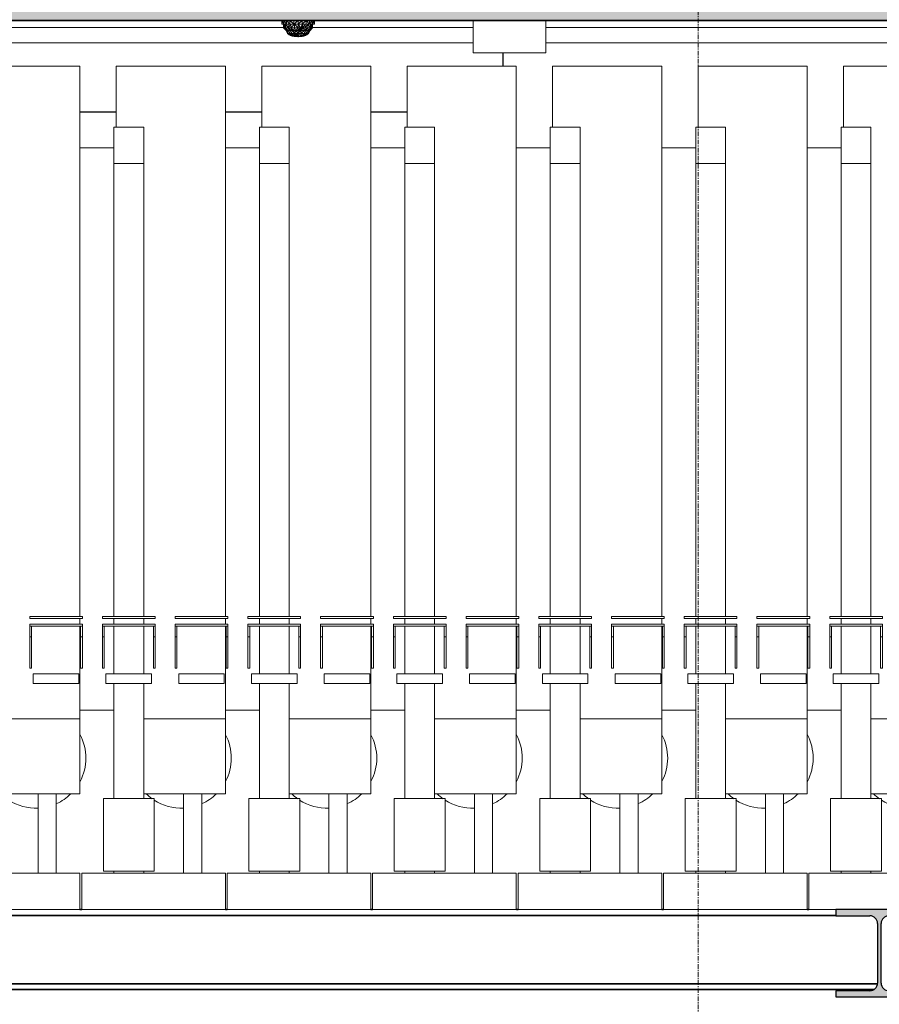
# Model space of a CAD drawing. Header units: millimetres. Extents: x 61846 to 198573, y 13020 to 52988.
# Tile 81 of 150: x 137565 to 139928, y 21435 to 24142. Entities that reach past the tile are written whole.
import ezdxf

# ---------------------------------------------------------------- set-up
doc = ezdxf.new("R2010")
doc.units = ezdxf.units.MM
doc.linetypes.add('Grid Line', pattern=[22.225, 12.7, -3.175, 3.175, -3.175])
for name, color, linetype, lineweight in [('A-FLOR', 192, 'Continuous', 50), ('A-GENM', 13, 'Continuous', 18), ('M-EQPM', 50, 'Continuous', 35), ('P-PIPE', 3, 'Continuous', 18), ('S-BEAM', 12, 'Continuous', 35), ('S-GRID', 1, 'Continuous', 18)]:
    doc.layers.add(name, color=color, linetype=linetype, lineweight=lineweight)

# ---------------------------------------------------------------- blocks, each defined once
blk = doc.blocks.new('NLRS_65_FAD_LB_melder_gen_ISR_NLRS_65_FAD_LB_optische rookmelder_DNL_6889518 - NLRS_65_FAD_LB_melder_gen_ISR_NLRS_65_FAD_LB_optische rookmelder_DNL_6889518-612154-GZ lierenkamer 1')
at = {"layer": 'A-GENM', "color": 7, "lineweight": 9}
for p, q in [((73775, 24140), (73775, 24130)), ((73776.5, 24140), (73775, 24130)), ((73776.5, 24130), (73775, 24130)), ((73776.5, 24140), (73781, 24130)), ((73776.5, 24140), (73776.5, 24130)), ((73781, 24130), (73776.5, 24130)), ((73780, 24120), (73780, 24130)), ((73780, 24120), (73782.7, 24130)), ((73781, 24140), (73781, 24130)), ((73781, 24140), (73788.2, 24130)), ((73781, 24130), (73788.2, 24130)), ((73785.4, 24120), (73782.7, 24130)), ((73782.7, 24120), (73782.7, 24130)), ((73792.7, 24120), (73785.4, 24130)), ((73785.4, 24120), (73785.4, 24130)), ((73788.2, 24140), (73797.5, 24130)), ((73788.2, 24140), (73788.2, 24130)), ((73797.5, 24130), (73788.2, 24130)), ((73792.7, 24120), (73800, 24130)), ((73792.7, 24120), (73792.7, 24130)), ((73797.5, 24140), (73808.4, 24130)), ((73797.5, 24140), (73797.5, 24130)), ((73808.4, 24130), (73797.5, 24130)), ((73800, 24120), (73810, 24130)), ((73800, 24120), (73800, 24130)), ((73808.4, 24140), (73808.4, 24130)), ((73820, 24140), (73808.4, 24130)), ((73820, 24130), (73808.4, 24130)), ((73820, 24120), (73810, 24130)), ((73810, 24120), (73810, 24130)), ((73820, 24140), (73820, 24130)), ((73831.6, 24140), (73820, 24130)), ((73831.6, 24130), (73820, 24130)), ((73826.9, 24120), (73820, 24130)), ((73820, 24120), (73820, 24130)), ((73826.9, 24120), (73833.2, 24130)), ((73830, 24120), (73833.2, 24130)), ((73831.6, 24140), (73831.6, 24130)), ((73842.5, 24140), (73831.6, 24130)), ((73842.5, 24130), (73831.6, 24130)), ((73833.8, 24120), (73833.2, 24130)), ((73833.8, 24120), (73840, 24130)), ((73840, 24120), (73840, 24130)), ((73840, 24120), (73847.3, 24130)), ((73842.5, 24140), (73842.5, 24130)), ((73842.5, 24140), (73851.8, 24130)), ((73842.5, 24130), (73851.8, 24130)), ((73854.6, 24120), (73847.3, 24130)), ((73847.3, 24120), (73847.3, 24130)), ((73851.8, 24140), (73851.8, 24130)), ((73859, 24140), (73851.8, 24130)), ((73859, 24130), (73851.8, 24130)), ((73857.3, 24120), (73854.6, 24130)), ((73854.6, 24120), (73854.6, 24130)), ((73857.3, 24120), (73860, 24130)), ((73857.3, 24120), (73857.3, 24130)), ((73859, 24140), (73859, 24130)), ((73863.5, 24140), (73859, 24130)), ((73863.5, 24130), (73859, 24130)), ((73860, 24120), (73860, 24130)), ((73863.5, 24140), (73865, 24130)), ((73863.5, 24140), (73863.5, 24130)), ((73863.5, 24130), (73865, 24130)), ((73865, 24130), (73863.5, 24130)), ((73865, 24140), (73865, 24130)), ((73787.1, 24112.9), (73780, 24120)), ((73782.7, 24120), (73780, 24120)), ((73789.3, 24112.9), (73782.7, 24120)), ((73791.5, 24112.9), (73782.7, 24120)), ((73787.1, 24112.9), (73782.7, 24120)), ((73785.4, 24120), (73782.7, 24120)), ((73791.5, 24112.9), (73785.4, 24120)), ((73792.7, 24120), (73785.4, 24120)), ((73790.8, 24104.5), (73787.1, 24112.9)), ((73789.3, 24112.9), (73787.1, 24112.9)), ((73790.4, 24107), (73789.3, 24112.9)), ((73790.8, 24104.5), (73789.3, 24112.9)), ((73789.3, 24112.9), (73791.5, 24112.9)), ((73790.8, 24104.5), (73791.5, 24112.9)), ((73790.8, 24104.5), (73799.4, 24098.9)), ((73790.8, 24104.5), (73796.8, 24100.4)), ((73790.8, 24104.5), (73796, 24100.7)), ((73790.8, 24104.5), (73799.4, 24098.9)), ((73790.8, 24104.5), (73796, 24100.7)), ((73790.8, 24104.5), (73796.4, 24104.5)), ((73790.8, 24104.5), (73801.6, 24098.9)), ((73791.5, 24112.9), (73792.7, 24120)), ((73796.4, 24104.5), (73791.5, 24112.9)), ((73797.5, 24112.9), (73791.5, 24112.9)), ((73803.5, 24112.9), (73792.7, 24120)), ((73797.5, 24112.9), (73792.7, 24120)), ((73800, 24120), (73792.7, 24120)), ((73796, 24100.7), (73799.4, 24098.9)), ((73801.6, 24098.9), (73796, 24100.7)), ((73796, 24100.7), (73804.5, 24097.2)), ((73796.4, 24104.5), (73797.5, 24112.9)), ((73802, 24104.5), (73796.4, 24104.5)), ((73796.4, 24104.5), (73801.6, 24098.9)), ((73796.4, 24104.5), (73803.5, 24099.4)), ((73799.4, 24098.9), (73796.8, 24100.4)), ((73804.3, 24097.2), (73796.8, 24100.4)), ((73802, 24104.5), (73797.5, 24112.9)), ((73803.5, 24112.9), (73797.5, 24112.9)), ((73804.5, 24097.2), (73799.4, 24098.9)), ((73799.4, 24098.9), (73804.3, 24097.2)), ((73799.4, 24098.9), (73809, 24096)), ((73803.5, 24112.9), (73800, 24120)), ((73808.6, 24112.9), (73800, 24120)), ((73810, 24120), (73800, 24120)), ((73801.6, 24098.9), (73803.5, 24099.4)), ((73801.6, 24098.9), (73811.3, 24095.9)), ((73801.6, 24098.9), (73809.3, 24096.1)), ((73801.6, 24098.9), (73804.5, 24097.2)), ((73808.6, 24096.6), (73801.8, 24098.9)), ((73801.8, 24098.9), (73804.3, 24097.2)), ((73802, 24104.5), (73803.5, 24112.9)), ((73802, 24104.5), (73811, 24104.5)), ((73802, 24104.5), (73803.5, 24099.4)), ((73802, 24104.5), (73808.9, 24099.9)), ((73811, 24104.5), (73803.5, 24112.9)), ((73803.5, 24112.9), (73808.6, 24112.9)), ((73803.5, 24099.4), (73808.9, 24099.9)), ((73810.5, 24097.1), (73803.5, 24099.4)), ((73803.5, 24099.4), (73811.3, 24095.9)), ((73819.3, 24095), (73804.3, 24097.2)), ((73810.8, 24095.9), (73804.3, 24097.2)), ((73804.3, 24097.2), (73809, 24096)), ((73819.1, 24095), (73804.5, 24097.2)), ((73809.3, 24096.1), (73804.5, 24097.2)), ((73804.5, 24097.2), (73809, 24096)), ((73808.6, 24112.9), (73810, 24120)), ((73811, 24104.5), (73808.6, 24112.9)), ((73813.9, 24112.9), (73808.6, 24112.9)), ((73811, 24104.5), (73808.9, 24099.9)), ((73815.2, 24100.3), (73808.9, 24099.9)), ((73814.6, 24097.4), (73808.9, 24099.9)), ((73810.5, 24097.1), (73808.9, 24099.9)), ((73820, 24120), (73810, 24120)), ((73813.9, 24112.9), (73810, 24120)), ((73814.3, 24112.9), (73810, 24120)), ((73814.6, 24097.4), (73810.5, 24097.1)), ((73811, 24104.5), (73813.9, 24112.9)), ((73820, 24104.5), (73811, 24104.5)), ((73811, 24104.5), (73815.2, 24100.3)), ((73820, 24104.5), (73813.9, 24112.9)), ((73813.9, 24112.9), (73814.3, 24112.9)), ((73820, 24120), (73814.3, 24112.9)), ((73820, 24112.9), (73814.3, 24112.9)), ((73820, 24104.5), (73814.3, 24112.9)), ((73814.6, 24097.4), (73815.2, 24100.3)), ((73819.8, 24095), (73814.6, 24097.4)), ((73819.6, 24095), (73814.6, 24097.4)), ((73820, 24096.1), (73814.6, 24097.4)), ((73820, 24104.5), (73815.2, 24100.3)), ((73820, 24099.3), (73815.2, 24100.3)), ((73820, 24096.1), (73815.2, 24100.3)), ((73820, 24112.9), (73826.9, 24120)), ((73820, 24112.9), (73820, 24120)), ((73826.9, 24120), (73820, 24120)), ((73826.1, 24112.9), (73820, 24112.9)), ((73826.1, 24112.9), (73820, 24104.5)), ((73820, 24112.9), (73820, 24104.5)), ((73820, 24104.5), (73829, 24104.5)), ((73820, 24104.5), (73820, 24099.3)), ((73829, 24104.5), (73820, 24099.3)), ((73825.4, 24097.4), (73820, 24099.3)), ((73820, 24099.3), (73820, 24096.1)), ((73825.4, 24097.4), (73820, 24096.1)), ((73820.2, 24095), (73825.4, 24097.4)), ((73820.3, 24095), (73825.4, 24097.4)), ((73820.7, 24095), (73835.7, 24097.2)), ((73820.9, 24095), (73835.5, 24097.2)), ((73829, 24104.5), (73825.4, 24097.4)), ((73825.4, 24097.4), (73829.5, 24097.9)), ((73825.4, 24097.4), (73825.8, 24095.7)), ((73829.5, 24097.9), (73825.8, 24095.7)), ((73832.3, 24097.7), (73825.8, 24095.7)), ((73826.1, 24112.9), (73826.9, 24120)), ((73826.1, 24112.9), (73830, 24120)), ((73826.1, 24112.9), (73829, 24104.5)), ((73826.1, 24112.9), (73828.2, 24112.9)), ((73826.9, 24120), (73830, 24120)), ((73838.2, 24098.9), (73827.1, 24095.7)), ((73827.1, 24095.7), (73832.3, 24097.7)), ((73828.2, 24112.9), (73833.8, 24120)), ((73828.2, 24112.9), (73830, 24120)), ((73836.5, 24112.9), (73828.2, 24112.9)), ((73829, 24104.5), (73828.2, 24112.9)), ((73836.5, 24112.9), (73829, 24104.5)), ((73838, 24104.5), (73829, 24104.5)), ((73829, 24104.5), (73829.5, 24097.9)), ((73829.2, 24095.9), (73838.2, 24098.9)), ((73829.2, 24095.9), (73835.7, 24097.2)), ((73838, 24104.5), (73829.5, 24097.9)), ((73829.5, 24097.9), (73832.3, 24097.7)), ((73833.8, 24120), (73830, 24120)), ((73838.2, 24098.9), (73830.4, 24096.5)), ((73830.7, 24096.1), (73835.5, 24097.2)), ((73840.6, 24098.9), (73831, 24096)), ((73835.5, 24097.2), (73831, 24096)), ((73835.7, 24097.2), (73831, 24096)), ((73843.6, 24104.5), (73832.3, 24097.7)), ((73838, 24104.5), (73832.3, 24097.7)), ((73838.2, 24098.9), (73832.3, 24097.7)), ((73836.5, 24112.9), (73833.8, 24120)), ((73840, 24120), (73833.8, 24120)), ((73844, 24100.7), (73835.5, 24097.2)), ((73835.5, 24097.2), (73840.6, 24098.9)), ((73835.7, 24097.2), (73843.2, 24100.4)), ((73840.6, 24098.9), (73835.7, 24097.2)), ((73838.2, 24098.9), (73835.7, 24097.2)), ((73836.5, 24112.9), (73840, 24120)), ((73836.5, 24112.9), (73847.3, 24120)), ((73842.5, 24112.9), (73836.5, 24112.9)), ((73836.5, 24112.9), (73838, 24104.5)), ((73842.5, 24112.9), (73838, 24104.5)), ((73843.6, 24104.5), (73838, 24104.5)), ((73849.2, 24104.5), (73838.2, 24098.9)), ((73843.6, 24104.5), (73838.2, 24098.9)), ((73838.2, 24098.9), (73843.2, 24100.4)), ((73840, 24120), (73847.3, 24120)), ((73849.2, 24104.5), (73840.6, 24098.9)), ((73849.2, 24104.5), (73840.6, 24098.9)), ((73844, 24100.7), (73840.6, 24098.9)), ((73840.6, 24098.9), (73843.2, 24100.4)), ((73842.5, 24112.9), (73847.3, 24120)), ((73843.6, 24104.5), (73842.5, 24112.9)), ((73848.5, 24112.9), (73842.5, 24112.9)), ((73849.2, 24104.5), (73843.2, 24100.4)), ((73849.2, 24104.5), (73843.2, 24100.4)), ((73843.6, 24104.5), (73848.5, 24112.9)), ((73849.2, 24104.5), (73843.6, 24104.5)), ((73849.2, 24104.5), (73844, 24100.7)), ((73849.2, 24104.5), (73844, 24100.7)), ((73848.5, 24112.9), (73847.3, 24120)), ((73854.6, 24120), (73847.3, 24120)), ((73848.5, 24112.9), (73857.3, 24120)), ((73848.5, 24112.9), (73854.6, 24120)), ((73850.7, 24112.9), (73848.5, 24112.9)), ((73849.2, 24104.5), (73848.5, 24112.9)), ((73850.7, 24112.9), (73849.2, 24104.5)), ((73849.2, 24104.5), (73852.9, 24112.9)), ((73850.7, 24112.9), (73849.6, 24107)), ((73850.7, 24112.9), (73857.3, 24120)), ((73850.7, 24112.9), (73852.9, 24112.9)), ((73852.9, 24112.9), (73860, 24120)), ((73852.9, 24112.9), (73857.3, 24120)), ((73857.3, 24120), (73854.6, 24120)), ((73860, 24120), (73857.3, 24120)), ((73819, 24095), (73809, 24096)), ((73819.1, 24095), (73809, 24096)), ((73819.1, 24095), (73809.3, 24096.1)), ((73811.3, 24095.9), (73809.3, 24096.1)), ((73811.3, 24095.9), (73809.3, 24096.1)), ((73811.3, 24095.9), (73809.3, 24096.1)), ((73819.6, 24095), (73810.5, 24097.1)), ((73813, 24096.5), (73810.5, 24097.1)), ((73810.5, 24097.1), (73811.3, 24095.9)), ((73819.3, 24095), (73810.8, 24095.9)), ((73819.5, 24095), (73811.3, 24095.9)), ((73813, 24095.7), (73811.3, 24095.9)), ((73819.1, 24095), (73819, 24095)), ((73819, 24095), (73819.1, 24095)), ((73819.3, 24095), (73819.1, 24095)), ((73819.1, 24095), (73819.3, 24095)), ((73819.4, 24095), (73819.3, 24095)), ((73819.3, 24095), (73819.4, 24095)), ((73819.5, 24095), (73819.4, 24095)), ((73819.4, 24095), (73819.5, 24095)), ((73819.6, 24095), (73819.5, 24095)), ((73819.5, 24095), (73819.6, 24095)), ((73819.8, 24095), (73819.6, 24095)), ((73819.6, 24095), (73819.8, 24095)), ((73819.8, 24095), (73820, 24096.1)), ((73820, 24095), (73819.8, 24095)), ((73819.8, 24095), (73820, 24095)), ((73820.2, 24095), (73820, 24096.1)), ((73820, 24095), (73820.2, 24095)), ((73820, 24095), (73820.2, 24095)), ((73820.2, 24095), (73820.3, 24095)), ((73820.3, 24095), (73820.2, 24095)), ((73820.3, 24095), (73825.8, 24095.7)), ((73820.3, 24095), (73820.5, 24095)), ((73820.5, 24095), (73820.3, 24095)), ((73820.5, 24095), (73827.1, 24095.7)), ((73820.5, 24095), (73820.6, 24095)), ((73820.6, 24095), (73820.5, 24095)), ((73820.6, 24095), (73829.2, 24095.9)), ((73820.6, 24095), (73827.1, 24095.7)), ((73820.6, 24095), (73820.7, 24095)), ((73820.7, 24095), (73820.6, 24095)), ((73820.7, 24095), (73829.2, 24095.9)), ((73820.7, 24095), (73820.9, 24095)), ((73820.9, 24095), (73820.7, 24095)), ((73820.9, 24095), (73830.7, 24096.1)), ((73820.9, 24095), (73831, 24096)), ((73820.9, 24095), (73821, 24095)), ((73821, 24095), (73820.9, 24095)), ((73821, 24095), (73831, 24096)), ((73827.1, 24095.7), (73825.8, 24095.7)), ((73829.2, 24095.9), (73827.1, 24095.7))]:
    blk.add_line(p, q, dxfattribs=at)
blk = doc.blocks.new('NLRS_65_FAD_LB_melder_gen_ISR_NLRS_65_FAD_LB_optische rookmelder_DNL_6889518 - NLRS_65_FAD_LB_melder_gen_ISR_NLRS_65_FAD_LB_optische rookmelder_DNL_6889518-612158-GZ lierenkamer 1')
blk.add_blockref('NLRS_65_FAD_LB_melder_gen_ISR_NLRS_65_FAD_LB_optische rookmelder_DNL_6889518 - NLRS_65_FAD_LB_melder_gen_ISR_NLRS_65_FAD_LB_optische rookmelder_DNL_6889518-612154-GZ lierenkamer 1', (0, 0))
blk = doc.blocks.new('NLRS_64_COM_LB_luidspreker inbouw_gen_ISR_NLRS_64_Ontruimingsluidspreker_6894271 - NLRS_64_COM_LB_luidspreker inbouw_gen_ISR_NLRS_64_Ontruimingsluidspreker_6894271-612414-GZ lierenkamer 1')
at = {"layer": 'A-GENM', "color": 7, "lineweight": 9}
for p, q in [((74302, 24140), (74302, 24051)), ((74501, 24051), (74501, 24140)), ((74501, 24051), (74302, 24051))]:
    blk.add_line(p, q, dxfattribs=at)
blk = doc.blocks.new('DNL_50_generieke_componenten_W_TYPE_FCU wandmodel_7028117 - DNL_50_generieke_componenten_W_TYPE_FCU wandmodel_7028117-613088-GZ lierenkamer 1')
at = {"layer": 'M-EQPM', "color": 250, "lineweight": 25}
for p, q in [((72584, 24121.2), (72584, 24140)), ((72584, 24121.2), (72584, 24140)), ((72584, 24014.5), (72584, 24079)), ((72584, 24014.5), (72584, 24079)), ((74384, 24014.5), (74384, 24051)), ((74384, 24014.5), (74384, 24051)), ((72920.1, 23888), (72820.1, 23888)), ((72920.1, 23888), (72820.1, 23888)), ((73320.1, 23888), (73220.1, 23888)), ((73320.1, 23888), (73220.1, 23888)), ((73720.1, 23888), (73620.1, 23888)), ((73720.1, 23888), (73620.1, 23888)), ((74120.1, 23888), (74020.1, 23888)), ((74120.1, 23888), (74020.1, 23888))]:
    blk.add_line(p, q, dxfattribs=at)
blk = doc.blocks.new('Pipe Types_NLRS_55_PI_UN_Staal - gekoeldwater_DNL_7744046 - Pipe Types_NLRS_55_PI_UN_Staal - gekoeldwater_DNL_7744046-613802-GZ lierenkamer 1')
at = {"layer": 'P-PIPE', "color": 7, "lineweight": 9}
for p, q in [((73780, 24121.2), (71379, 24121.2)), ((74302, 24121.2), (73860, 24121.2)), ((76733.7, 24121.2), (74501, 24121.2)), ((71379, 24078.8), (74302, 24078.8)), ((74501, 24078.8), (76733.7, 24078.8))]:
    blk.add_line(p, q, dxfattribs=at)
blk = doc.blocks.new('TadP_A_INS_INSTALLATIES_rvt-3-GZ lierenkamer 1')
at = {"layer": 'A-GENM', "lineweight": 9}
for name in ['NLRS_65_FAD_LB_melder_gen_ISR_NLRS_65_FAD_LB_optische rookmelder_DNL_6889518 - NLRS_65_FAD_LB_melder_gen_ISR_NLRS_65_FAD_LB_optische rookmelder_DNL_6889518-612158-GZ lierenkamer 1', 'NLRS_64_COM_LB_luidspreker inbouw_gen_ISR_NLRS_64_Ontruimingsluidspreker_6894271 - NLRS_64_COM_LB_luidspreker inbouw_gen_ISR_NLRS_64_Ontruimingsluidspreker_6894271-612414-GZ lierenkamer 1']:
    blk.add_blockref(name, (0, 0), dxfattribs=at)
at = {"layer": 'M-EQPM', "lineweight": 9}
blk.add_blockref('DNL_50_generieke_componenten_W_TYPE_FCU wandmodel_7028117 - DNL_50_generieke_componenten_W_TYPE_FCU wandmodel_7028117-613088-GZ lierenkamer 1', (0, 0), dxfattribs=at)
at = {"layer": 'P-PIPE', "lineweight": 9}
blk.add_blockref('Pipe Types_NLRS_55_PI_UN_Staal - gekoeldwater_DNL_7744046 - Pipe Types_NLRS_55_PI_UN_Staal - gekoeldwater_DNL_7744046-613802-GZ lierenkamer 1', (0, 0), dxfattribs=at)
blk = doc.blocks.new('28_PBT_SF_staal_H-profiel_S355_HE240B 3012268 - 28_PBT_SF_staal_H-profiel_S355_HE240B 3012268-366802-GZ lierenkamer 1')
at = {"layer": 'S-BEAM', "lineweight": 25}
blk.add_hatch(color=5, dxfattribs=at).paths.add_polyline_path([(75298.5, 21455), (75538.5, 21455), (75538.5, 21472), (75444.5, 21472), (75434, 21474.8), (75426.3, 21482.5), (75423.5, 21493), (75423.5, 21657), (75426.3, 21667.5), (75434, 21675.2), (75444.5, 21678), (75538.5, 21678), (75538.5, 21695), (75298.5, 21695), (75298.5, 21678), (75392.5, 21678), (75403, 21675.2), (75410.6, 21667.5), (75413.5, 21657), (75413.5, 21493), (75410.6, 21482.5), (75403, 21474.8), (75392.5, 21472), (75298.5, 21472)])
at = {"layer": 'S-BEAM', "color": 250, "lineweight": 25}
for p, q in [((75538.5, 21695), (75298.5, 21695)), ((75298.5, 21695), (75298.5, 21678)), ((75538.5, 21678), (75538.5, 21695)), ((75298.5, 21678), (75392.5, 21678)), ((75444.5, 21678), (75538.5, 21678)), ((75413.5, 21657), (75413.5, 21493)), ((75423.5, 21493), (75423.5, 21657)), ((75392.5, 21472), (75298.5, 21472)), ((75298.5, 21472), (75298.5, 21455)), ((75538.5, 21472), (75444.5, 21472)), ((75538.5, 21455), (75538.5, 21472)), ((75298.5, 21455), (75538.5, 21455))]:
    blk.add_line(p, q, dxfattribs=at)
for centre, start, end in [((75392.5, 21657), 0, 90), ((75444.5, 21657), 90, 180), ((75392.5, 21493), 270, 0), ((75444.5, 21493), 180, 270)]:
    blk.add_arc(centre, 21, start, end, dxfattribs=at)
blk = doc.blocks.new('TadP_A_CON_CONSTRUCTIE_rvt-3-GZ lierenkamer 1')
at = {"layer": 'S-BEAM', "color": 10, "lineweight": 18}
blk.add_blockref('28_PBT_SF_staal_H-profiel_S355_HE240B 3012268 - 28_PBT_SF_staal_H-profiel_S355_HE240B 3012268-366802-GZ lierenkamer 1', (0, 0), dxfattribs=at)
blk = doc.blocks.new('_NOAHH_Vloer_Vloer-x 2891927 - _NOAHH_Vloer_Vloer-x 2891927-165538-GZ lierenkamer 1')
at = {"layer": 'A-FLOR', "lineweight": 35}
blk.add_hatch(color=254, dxfattribs=at).paths.add_polyline_path([(85882.8, 24140), (86031.6, 24140), (86031.6, 24290), (67356.3, 24290), (67356.3, 24140), (85535.5, 24140)])
at = {"layer": 'A-FLOR', "color": 90, "lineweight": 35}
blk.add_line((67356.3, 24140), (86031.6, 24140), dxfattribs=at)
blk = doc.blocks.new('TadP_A_BWK_BOUWKUNDE_rvt-3-GZ lierenkamer 1')
at = {"layer": 'A-FLOR', "color": 250, "lineweight": 25}
blk.add_blockref('_NOAHH_Vloer_Vloer-x 2891927 - _NOAHH_Vloer_Vloer-x 2891927-165538-GZ lierenkamer 1', (0, 0), dxfattribs=at)
blk = doc.blocks.new('Keerschijf kort omgekeerd - 9 kabels-863216-GZ lierenkamer 1')
at = {"layer": 'A-GENM'}
for p, q in [((85282.1, 22501), (85427.1, 22501)), ((85282.1, 22496), (85282.1, 22501)), ((85427.1, 22501), (85427.1, 22496)), ((85427.1, 22496), (85282.1, 22496)), ((85282.1, 22480), (85427.1, 22480)), ((85282.1, 22475), (85282.1, 22480)), ((85287.1, 22475), (85282.1, 22475)), ((85282.1, 22455), (85282.1, 22475)), ((85427.1, 22475), (85282.1, 22475)), ((85287.1, 22475), (85287.1, 22455)), ((85422.1, 22475), (85427.1, 22475)), ((85422.1, 22455), (85422.1, 22475)), ((85427.1, 22480), (85427.1, 22475)), ((85427.1, 22475), (85427.1, 22455)), ((85282.1, 22445), (85282.1, 22455)), ((85287.1, 22455), (85287.1, 22445)), ((85422.1, 22445), (85422.1, 22455)), ((85427.1, 22455), (85427.1, 22445)), ((85287.1, 22445), (85282.1, 22445)), ((85282.1, 22445), (85282.1, 22359.3)), ((85287.1, 22359.3), (85287.1, 22445)), ((85427.1, 22445), (85422.1, 22445)), ((85422.1, 22445), (85422.1, 22359.3)), ((85427.1, 22359.3), (85427.1, 22445)), ((85282.1, 22359.3), (85287.1, 22359.3)), ((85291.9, 22343.3), (85291.9, 22316.7)), ((85417.3, 22343.3), (85291.9, 22343.3)), ((85417.3, 22316.7), (85417.3, 22343.3)), ((85422.1, 22359.3), (85427.1, 22359.3)), ((85291.9, 22316.7), (85417.3, 22316.7))]:
    blk.add_line(p, q, dxfattribs=at)
blk = doc.blocks.new('Decorlier staande trommel - Decorlier staande trommel-V146-GZ lierenkamer 1')
at = {"layer": 'A-GENM'}
for p, q in [((75320.1, 24014.5), (75620.1, 24014.5)), ((75320.1, 23846.5), (75320.1, 24014.5)), ((75620.1, 22501), (75620.1, 24014.5)), ((75313.6, 23746.5), (75313.6, 23846.5)), ((75313.6, 23846.5), (75395.6, 23846.5)), ((75395.6, 23846.5), (75395.6, 23746.5)), ((75620.7, 23789.7), (75713.9, 23789.7)), ((75313.6, 22501), (75313.6, 23746.5)), ((75395.6, 23746.5), (75313.6, 23746.5)), ((75395.6, 23746.5), (75395.6, 22501)), ((75313.6, 22480), (75313.6, 22496)), ((75313.6, 22343.3), (75313.6, 22475)), ((75395.6, 22496), (75395.6, 22480)), ((75395.6, 22475), (75395.6, 22343.3)), ((75620.1, 22480), (75620.1, 22496)), ((75620.1, 22219.5), (75620.1, 22475)), ((75313.6, 22000.9), (75313.6, 22316.7)), ((75395.6, 22316.7), (75395.6, 22000.9)), ((75713.9, 22243.5), (75620.7, 22243.5)), ((75620.1, 22219.5), (75395.6, 22219.5)), ((75395.6, 22219.5), (75620.1, 22219.5)), ((75620.1, 22013.9), (75620.1, 22219.5)), ((75620.1, 22013.9), (75395.6, 22013.9)), ((75505.1, 22013.5), (75505.1, 21795)), ((75505.1, 22013.5), (75555.1, 22013.5)), ((75555.1, 21795), (75555.1, 22013.5)), ((75424.6, 22000.9), (75284.6, 22000.9)), ((75284.6, 22000.9), (75284.6, 21801.2)), ((75424.6, 21801.2), (75424.6, 22000.9)), ((75284.6, 21801.2), (75424.6, 21801.2)), ((75313.6, 21795), (75313.6, 21801.2)), ((75395.6, 21801.2), (75395.6, 21795)), ((75225.1, 21795), (75620.1, 21795)), ((75225.1, 21695), (75225.1, 21795)), ((75620.1, 21695), (75620.1, 21795)), ((75298.5, 21695), (75225.1, 21695)), ((75620.1, 21695), (75538.5, 21695))]:
    blk.add_line(p, q, dxfattribs=at)
for start, end in [(0, 27.8013), (332.1987, 0), (225.4921, 234.4321), (294.2782, 314.5079), (237.0197, 272.6341)]:
    blk.add_arc((75499, 22111.8), 137.5, start, end, dxfattribs=at)
blk = doc.blocks.new('Decorlier staande trommel - Decorlier staande trommel-V139-GZ lierenkamer 1')
at = {"layer": 'A-GENM'}
for p, q in [((84920.1, 24014.5), (85220.1, 24014.5)), ((84920.1, 23846.5), (84920.1, 24014.5)), ((85220.1, 22501), (85220.1, 24014.5)), ((84913.6, 23746.5), (84913.6, 23846.5)), ((84913.6, 23846.5), (84995.6, 23846.5)), ((84995.6, 23846.5), (84995.6, 23746.5)), ((85220.7, 23789.7), (85313.9, 23789.7)), ((84913.6, 22501), (84913.6, 23746.5)), ((84995.6, 23746.5), (84913.6, 23746.5)), ((84995.6, 23746.5), (84995.6, 22501)), ((84913.6, 22480), (84913.6, 22496)), ((84913.6, 22343.3), (84913.6, 22475)), ((84995.6, 22496), (84995.6, 22480)), ((84995.6, 22475), (84995.6, 22343.3)), ((85220.1, 22480), (85220.1, 22496)), ((85220.1, 22219.5), (85220.1, 22475)), ((84913.6, 22000.9), (84913.6, 22316.7)), ((84995.6, 22316.7), (84995.6, 22000.9)), ((85313.9, 22243.5), (85220.7, 22243.5)), ((85220.1, 22219.5), (84995.6, 22219.5)), ((84995.6, 22219.5), (85220.1, 22219.5)), ((85220.1, 22013.9), (85220.1, 22219.5)), ((85220.1, 22013.9), (84995.6, 22013.9)), ((85105.1, 22013.5), (85105.1, 21795)), ((85105.1, 22013.5), (85155.1, 22013.5)), ((85155.1, 21795), (85155.1, 22013.5)), ((85024.6, 22000.9), (84884.6, 22000.9)), ((84884.6, 22000.9), (84884.6, 21801.2)), ((85024.6, 21801.2), (85024.6, 22000.9)), ((84884.6, 21801.2), (85024.6, 21801.2)), ((84913.6, 21795), (84913.6, 21801.2)), ((84995.6, 21801.2), (84995.6, 21795)), ((84825.1, 21795), (85220.1, 21795)), ((84825.1, 21695), (84825.1, 21795)), ((85220.1, 21695), (85220.1, 21795)), ((85220.1, 21695), (84825.1, 21695))]:
    blk.add_line(p, q, dxfattribs=at)
for start, end in [(0, 27.8013), (332.1987, 0), (225.4921, 234.4321), (294.2782, 314.5079), (237.0197, 272.6341)]:
    blk.add_arc((85099, 22111.8), 137.5, start, end, dxfattribs=at)
blk = doc.blocks.new('Decorlier staande trommel - Decorlier staande trommel-V147-GZ lierenkamer 1')
at = {"layer": 'A-GENM'}
for p, q in [((74120.1, 24014.5), (74420.1, 24014.5)), ((74120.1, 23846.5), (74120.1, 24014.5)), ((74420.1, 22501), (74420.1, 24014.5)), ((74113.6, 23746.5), (74113.6, 23846.5)), ((74113.6, 23846.5), (74195.6, 23846.5)), ((74195.6, 23846.5), (74195.6, 23746.5)), ((74421.5, 23789.7), (74513.9, 23789.7)), ((74113.6, 22501), (74113.6, 23746.5)), ((74195.6, 23746.5), (74113.6, 23746.5)), ((74195.6, 23746.5), (74195.6, 22501)), ((74113.6, 22480), (74113.6, 22496)), ((74113.6, 22343.3), (74113.6, 22475)), ((74195.6, 22496), (74195.6, 22480)), ((74195.6, 22475), (74195.6, 22343.3)), ((74420.1, 22480), (74420.1, 22496)), ((74420.1, 22219.5), (74420.1, 22475)), ((74113.6, 22000.9), (74113.6, 22316.7)), ((74195.6, 22316.7), (74195.6, 22000.9)), ((74513.9, 22243.5), (74421.5, 22243.5)), ((74420.1, 22219.5), (74195.6, 22219.5)), ((74195.6, 22219.5), (74420.1, 22219.5)), ((74420.1, 22013.9), (74420.1, 22219.5)), ((74420.1, 22013.9), (74195.6, 22013.9)), ((74305.1, 22013.5), (74305.1, 21795)), ((74305.1, 22013.5), (74355.1, 22013.5)), ((74355.1, 21795), (74355.1, 22013.5)), ((74224.6, 22000.9), (74084.6, 22000.9)), ((74084.6, 22000.9), (74084.6, 21801.2)), ((74224.6, 21801.2), (74224.6, 22000.9)), ((74084.6, 21801.2), (74224.6, 21801.2)), ((74113.6, 21795), (74113.6, 21801.2)), ((74195.6, 21801.2), (74195.6, 21795)), ((74025.1, 21795), (74420.1, 21795)), ((74025.1, 21695), (74025.1, 21795)), ((74420.1, 21695), (74420.1, 21795)), ((74420.1, 21695), (74025.1, 21695))]:
    blk.add_line(p, q, dxfattribs=at)
for start, end in [(0, 27.8013), (332.1987, 0), (225.4921, 234.4321), (294.2782, 314.5079), (237.0197, 272.6341)]:
    blk.add_arc((74299, 22111.8), 137.5, start, end, dxfattribs=at)
blk = doc.blocks.new('H-Balk - HEB220-7317296-GZ lierenkamer 1')
at = {"layer": 'S-BEAM'}
for p, q in [((73220.1, 21695), (73225.1, 21695)), ((73620.1, 21695), (73625.1, 21695)), ((74020.1, 21695), (74025.1, 21695)), ((74420.9, 21695), (74425.1, 21695)), ((74820.1, 21695), (74825.1, 21695)), ((75220.1, 21695), (75225.1, 21695)), ((72451.4, 21679), (75298.5, 21679)), ((72336.9, 21491), (75412.9, 21491)), ((72346.7, 21475), (75403.2, 21475))]:
    blk.add_line(p, q, dxfattribs=at)

msp = doc.modelspace()

# ---------------------------------------------------------------- linework, layer by layer
at = {"layer": 'S-GRID', "linetype": 'Grid Line'}
msp.add_line((139430, 13020.4), (139430, 29225.3), dxfattribs=at)

# ---------------------------------------------------------------- block references
at = {"color": 210, "lineweight": 5}
for name in ['TadP_A_BWK_BOUWKUNDE_rvt-3-GZ lierenkamer 1', 'TadP_A_CON_CONSTRUCTIE_rvt-3-GZ lierenkamer 1', 'TadP_A_INS_INSTALLATIES_rvt-3-GZ lierenkamer 1']:
    msp.add_blockref(name, (64510, 0), dxfattribs=at)
at = {"layer": 'A-GENM'}
for name, p in [('Decorlier staande trommel - Decorlier staande trommel-V139-GZ lierenkamer 1', (52510, 0)), ('Decorlier staande trommel - Decorlier staande trommel-V139-GZ lierenkamer 1', (52910, 0)), ('Decorlier staande trommel - Decorlier staande trommel-V139-GZ lierenkamer 1', (53310, 0)), ('Decorlier staande trommel - Decorlier staande trommel-V147-GZ lierenkamer 1', (64510, 0)), ('Decorlier staande trommel - Decorlier staande trommel-V139-GZ lierenkamer 1', (54110, 0)), ('Decorlier staande trommel - Decorlier staande trommel-V139-GZ lierenkamer 1', (54510, 0)), ('Decorlier staande trommel - Decorlier staande trommel-V146-GZ lierenkamer 1', (64510, 0)), ('Keerschijf kort omgekeerd - 9 kabels-863216-GZ lierenkamer 1', (52310, 0)), ('Keerschijf kort omgekeerd - 9 kabels-863216-GZ lierenkamer 1', (52510, 0)), ('Keerschijf kort omgekeerd - 9 kabels-863216-GZ lierenkamer 1', (52710, 0)), ('Keerschijf kort omgekeerd - 9 kabels-863216-GZ lierenkamer 1', (52910, 0)), ('Keerschijf kort omgekeerd - 9 kabels-863216-GZ lierenkamer 1', (53110, 0)), ('Keerschijf kort omgekeerd - 9 kabels-863216-GZ lierenkamer 1', (53310, 0)), ('Keerschijf kort omgekeerd - 9 kabels-863216-GZ lierenkamer 1', (53510, 0)), ('Keerschijf kort omgekeerd - 9 kabels-863216-GZ lierenkamer 1', (53710, 0)), ('Keerschijf kort omgekeerd - 9 kabels-863216-GZ lierenkamer 1', (53910, 0)), ('Keerschijf kort omgekeerd - 9 kabels-863216-GZ lierenkamer 1', (54110, 0)), ('Keerschijf kort omgekeerd - 9 kabels-863216-GZ lierenkamer 1', (54310, 0)), ('Keerschijf kort omgekeerd - 9 kabels-863216-GZ lierenkamer 1', (54510, 0))]:
    msp.add_blockref(name, p, dxfattribs=at)
at = {"layer": 'S-BEAM'}
msp.add_blockref('H-Balk - HEB220-7317296-GZ lierenkamer 1', (64510, 0), dxfattribs=at)

doc.saveas('drawing.dxf')
